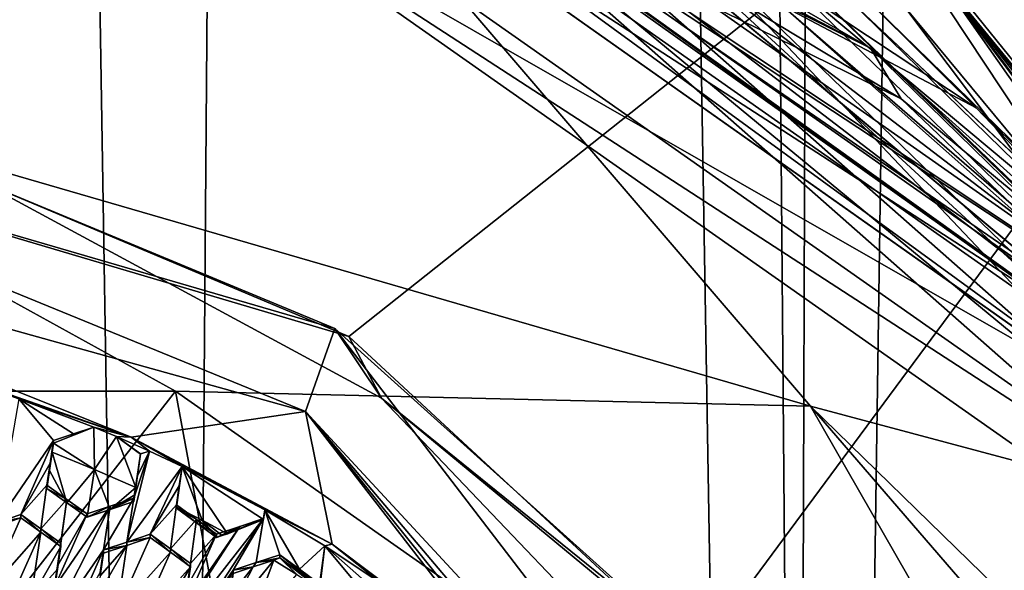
# Model space of a CAD drawing. Header units: metres. Extents: x -28 to 28, y -243 to 28.
# Tile 105 of 147: x 2.52 to 7.57, y -215.9 to -213.08. Entities that reach past the tile are written whole.
import ezdxf

# ---------------------------------------------------------------- set-up
doc = ezdxf.new("R2010")
doc.units = ezdxf.units.M
doc.layers.add('solid_10661043', color=7, linetype='CONTINUOUS')

msp = doc.modelspace()

# ---------------------------------------------------------------- linework, layer by layer
at = {"layer": 'solid_10661043'}
for points in [[(8.794792, -239.851074, 149.604797), (10.953245, -30.718777, 120.17012), (7.077552, -32.296108, 120.462379)], [(6.610481, -235.649948, 145.324188), (4.892302, -33.362179, 116.91967), (9.646918, -31.805536, 116.612808)], [(7.845077, -235.373337, 145.262558), (6.610481, -235.649948, 145.324188), (9.646918, -31.805536, 116.612808)], [(6.468189, -240.147827, 149.682373), (7.077552, -32.296108, 120.462379), (2.982663, -33.177189, 120.627808)], [(6.468189, -240.147827, 149.682373), (8.794792, -239.851074, 149.604797), (7.077552, -32.296108, 120.462379)], [(0, -240.141998, 149.723801), (2.982663, -33.177189, 120.627808), (-0.000043, -33.363544, 120.662979)], [(0, -240.141998, 149.723801), (6.468189, -240.147827, 149.682373), (2.982663, -33.177189, 120.627808)], [(3.305357, -235.757614, 145.381073), (0.002991, -33.878384, 117.022713), (4.892302, -33.362179, 116.91967)], [(6.610481, -235.649948, 145.324188), (3.305357, -235.757614, 145.381073), (4.892302, -33.362179, 116.91967)], [(3.305357, -235.757614, 145.381073), (0, -235.869141, 145.41066), (0.002991, -33.878384, 117.022713)], [(5.708911, -53.593536, 99.810516), (10.023762, -216.251022, 124.748093), (5.645588, -212.603287, 123.56472)], [(10.576831, -150.320694, 115.010696), (10.023762, -216.251022, 124.748093), (5.708911, -53.593536, 99.810516)], [(5.726893, -209.123901, 132.389938), (0.000044, -213.459442, 133.396393), (11.453786, -208.963531, 132.502228)], [(4.209342, -214.705322, 133.84433), (11.453786, -208.963531, 132.502228), (0.000044, -213.459442, 133.396393)], [(5.986738, -216.350266, 134.333282), (11.453786, -208.963531, 132.502228), (4.209342, -214.705322, 133.84433)], [(7.110388, -218.467346, 134.931015), (11.453786, -208.963531, 132.502228), (5.986738, -216.350266, 134.333282)], [(7.458569, -220.826752, 135.572647), (11.453786, -208.963531, 132.502228), (7.110388, -218.467346, 134.931015)], [(7.458569, -220.826752, 135.572647), (11.355526, -223.03804, 136.270813), (11.453786, -208.963531, 132.502228)], [(0, -209.284256, 132.277649), (0.000044, -213.459442, 133.396393), (5.726893, -209.123901, 132.389938)], [(3.468608, -211.390472, 128.847748), (3.468622, -211.183426, 129.620499), (9.081248, -215.122284, 130.675903)], [(4.424427, -212.05835, 129.854935), (9.081248, -215.122284, 130.675903), (3.468622, -211.183426, 129.620499)], [(9.081252, -215.32933, 129.903168), (3.468608, -211.390472, 128.847748), (9.081248, -215.122284, 130.675903)], [(5.75, -212.12352, 128.879807), (3.468608, -211.390472, 128.847748), (9.081252, -215.32933, 129.903168)], [(9.179604, -215.510254, 129.060974), (4.195466, -211.697128, 128.012634), (3.547345, -211.505997, 128.089355)], [(3.619361, -211.528168, 128.099365), (9.179604, -215.510254, 129.060974), (3.547345, -211.505997, 128.089355)], [(3.619361, -211.528168, 128.099365), (9.2018, -215.538834, 129.073227), (9.179604, -215.510254, 129.060974)], [(9.147941, -215.329269, 129.138184), (9.2018, -215.538834, 129.073227), (3.619361, -211.528168, 128.099365)], [(7.424812, -213.533508, 128.694504), (3.619361, -211.528168, 128.099365), (5.333361, -212.14772, 128.357986)], [(9.147941, -215.329269, 129.138184), (3.619361, -211.528168, 128.099365), (7.424812, -213.533508, 128.694504)], [(3.688207, -211.695923, 125.099075), (0, -213.154556, 117.398361), (-3.688202, -211.695923, 125.099075)], [(3.688207, -211.695923, 125.099075), (6.575505, -215.061996, 117.909462), (0, -213.154556, 117.398361)], [(3.468616, -212.348114, 125.273827), (9.655572, -215.883743, 126.221199), (3.688207, -211.695923, 125.099075)], [(9.655572, -215.883743, 126.221199), (6.575505, -215.061996, 117.909462), (3.688207, -211.695923, 125.099075)], [(9.179604, -215.510254, 129.060974), (6.427997, -212.850815, 128.287354), (4.195466, -211.697128, 128.012634)], [(3.499561, -211.749527, 127.120064), (4.886447, -212.189514, 127.335541), (7.040819, -213.487106, 127.648689)], [(3.499561, -211.749527, 127.120064), (7.040819, -213.487106, 127.648689), (8.841816, -215.207153, 128.072525)], [(9.162512, -215.746201, 128.089355), (3.499561, -211.749527, 127.120064), (8.841816, -215.207153, 128.072525)], [(3.499615, -211.750839, 127.115242), (3.499561, -211.749527, 127.120064), (9.162512, -215.746201, 128.089355)], [(3.499615, -211.750839, 127.115242), (9.162863, -215.747955, 128.084641), (3.724606, -211.78688, 127.003365)], [(3.499615, -211.750839, 127.115242), (9.162512, -215.746201, 128.089355), (9.162863, -215.747955, 128.084641)], [(9.162863, -215.747955, 128.084641), (6.007887, -212.844971, 127.252098), (3.724606, -211.78688, 127.003365)], [(4.424427, -212.05835, 129.854935), (4.42454, -211.786636, 130.869171), (9.322083, -216.100998, 132.025192)], [(9.322083, -216.100998, 132.025192), (4.42454, -211.786636, 130.869171), (6.759584, -212.236908, 130.989807)], [(9.081252, -215.989319, 127.440056), (3.468608, -212.050461, 126.384644), (5.826466, -212.550537, 126.774422)], [(3.468616, -212.348114, 125.273827), (3.468608, -212.050461, 126.384644), (9.081252, -215.989319, 127.440056)], [(4.424427, -212.05835, 129.854935), (9.322083, -216.100998, 132.025192), (9.322107, -216.372803, 131.010986)], [(4.424427, -212.05835, 129.854935), (9.322107, -216.372803, 131.010986), (9.081248, -215.122284, 130.675903)], [(6.41111, -212.993805, 127.224281), (6.883417, -213.227554, 127.645187), (4.771068, -212.010727, 127.352203)], [(4.886447, -212.189514, 127.335541), (4.771068, -212.010727, 127.352203), (6.883417, -213.227554, 127.645187)], [(7.424812, -213.533508, 128.694504), (5.333361, -212.14772, 128.357986), (6.773206, -212.888412, 128.596664)], [(9.959292, -216.189377, 129.969238), (6.759584, -212.236908, 130.989807), (5.75, -212.12352, 128.879807)], [(9.959292, -216.189377, 129.969238), (5.75, -212.12352, 128.879807), (9.081252, -215.32933, 129.903168)], [(7.040819, -213.487106, 127.648689), (4.886447, -212.189514, 127.335541), (6.883417, -213.227554, 127.645187)], [(9.322083, -216.100998, 132.025192), (6.759584, -212.236908, 130.989807), (10.937171, -217.791, 132.478027)], [(9.959292, -216.189377, 129.969238), (10.937171, -217.791, 132.478027), (6.759584, -212.236908, 130.989807)], [(3.468616, -212.348114, 125.273827), (9.081252, -215.989319, 127.440056), (9.081239, -216.286957, 126.329239)], [(3.468616, -212.348114, 125.273827), (9.081239, -216.286957, 126.329239), (9.655572, -215.883743, 126.221199)], [(10.091736, -216.670471, 127.878349), (5.826466, -212.550537, 126.774422), (7.053384, -213.010803, 126.538437)], [(9.081252, -215.989319, 127.440056), (5.826466, -212.550537, 126.774422), (10.091736, -216.670471, 127.878349)], [(7.200444, -212.815521, 126.486107), (5.645588, -212.603287, 123.56472), (10.023762, -216.251022, 124.748093)], [(11.412658, -218.80632, 128.091339), (7.053384, -213.010803, 126.538437), (7.200444, -212.815521, 126.486107)], [(7.200444, -212.815521, 126.486107), (10.023762, -216.251022, 124.748093), (10.395082, -216.788528, 124.908409)], [(7.200444, -212.815521, 126.486107), (10.395082, -216.788528, 124.908409), (10.740769, -217.352692, 125.08474)], [(7.200444, -212.815521, 126.486107), (10.740769, -217.352692, 125.08474), (11.650452, -218.731781, 128.071365)], [(11.412658, -218.80632, 128.091339), (7.200444, -212.815521, 126.486107), (11.650452, -218.731781, 128.071365)], [(6.007887, -212.844971, 127.252098), (7.996862, -214.365234, 127.623718), (6.41111, -212.993805, 127.224281)], [(9.162863, -215.747955, 128.084641), (7.996862, -214.365234, 127.623718), (6.007887, -212.844971, 127.252098)], [(6.427997, -212.850815, 128.287354), (8.345807, -214.453842, 128.680542), (6.775846, -212.981827, 128.255432)], [(9.179604, -215.510254, 129.060974), (8.345807, -214.453842, 128.680542), (6.427997, -212.850815, 128.287354)], [(6.773206, -212.888412, 128.596664), (6.775846, -212.981827, 128.255432), (9.318464, -215.36908, 129.208801)], [(7.424812, -213.533508, 128.694504), (6.773206, -212.888412, 128.596664), (9.318464, -215.36908, 129.208801)], [(6.41111, -212.993805, 127.224281), (8.915068, -215.210922, 127.769661), (6.883417, -213.227554, 127.645187)], [(7.996862, -214.365234, 127.623718), (8.915068, -215.210922, 127.769661), (6.41111, -212.993805, 127.224281)], [(8.345807, -214.453842, 128.680542), (9.321418, -215.4646, 128.868118), (6.775846, -212.981827, 128.255432)], [(9.318464, -215.36908, 129.208801), (6.775846, -212.981827, 128.255432), (9.321418, -215.4646, 128.868118)], [(10.091736, -216.670471, 127.878349), (7.053384, -213.010803, 126.538437), (11.412658, -218.80632, 128.091339)], [(0, -213.154556, 117.398361), (3.321803, -214.984421, 117.180382), (-3.321812, -214.984421, 117.180382)], [(0, -213.154556, 117.398361), (6.575505, -215.061996, 117.909462), (3.321803, -214.984421, 117.180382)], [(8.915068, -215.210922, 127.769661), (8.68211, -214.850586, 128.044693), (6.883417, -213.227554, 127.645187)], [(7.040819, -213.487106, 127.648689), (6.883417, -213.227554, 127.645187), (8.68211, -214.850586, 128.044693)], [(3.987878, -215.088058, 131.753784), (0.000044, -213.459442, 133.396393), (0, -213.979095, 131.456635)], [(4.138217, -214.664032, 133.710709), (0.000044, -213.459442, 133.396393), (3.987878, -215.088058, 131.753784)], [(2.321607, -213.911575, 133.577209), (0.000044, -213.459442, 133.396393), (4.138217, -214.664032, 133.710709)], [(4.209342, -214.705322, 133.84433), (0.000044, -213.459442, 133.396393), (2.321607, -213.911575, 133.577209)], [(8.841816, -215.207153, 128.072525), (7.040819, -213.487106, 127.648689), (8.68211, -214.850586, 128.044693)], [(9.147941, -215.329269, 129.138184), (7.424812, -213.533508, 128.694504), (9.318464, -215.36908, 129.208801)], [(4.377409, -215.020432, 133.923828), (2.321607, -213.911575, 133.577209), (4.138217, -214.664032, 133.710709)], [(4.209342, -214.705322, 133.84433), (2.321607, -213.911575, 133.577209), (4.377409, -215.020432, 133.923828)], [(3.094041, -215.219574, 129.407883), (3.987878, -215.088058, 131.753784), (0, -213.979095, 131.456635)], [(1.987188, -214.833298, 129.304382), (3.094041, -215.219574, 129.407883), (0, -213.979095, 131.456635)], [(4.138217, -214.664032, 133.710709), (3.987878, -215.088058, 131.753784), (6.754847, -218.075455, 132.554245)], [(4.138217, -214.664032, 133.710709), (6.754847, -218.075455, 132.554245), (5.935833, -216.277802, 134.143127)], [(4.377409, -215.020432, 133.923828), (4.138217, -214.664032, 133.710709), (5.935833, -216.277802, 134.143127)], [(5.986738, -216.350266, 134.333282), (4.209342, -214.705322, 133.84433), (4.377409, -215.020432, 133.923828)], [(2.517237, -215.023758, 129.355423), (3.094041, -215.219574, 129.407883), (1.987188, -214.833298, 129.304382)], [(2.419958, -216.136276, 117.489021), (-3.321812, -214.984421, 117.180382), (3.321803, -214.984421, 117.180382)], [(2.419958, -216.136276, 117.489021), (3.321803, -214.984421, 117.180382), (3.605642, -216.5271, 117.593735)], [(6.575505, -215.061996, 117.909462), (8.696965, -218.756607, 118.191132), (3.321803, -214.984421, 117.180382)], [(3.605642, -216.5271, 117.593735), (3.321803, -214.984421, 117.180382), (8.696965, -218.756607, 118.191132)], [(2.517237, -215.023758, 129.355423), (2.406749, -215.657349, 129.764603), (2.695518, -215.238159, 129.465897)], [(2.517237, -215.023758, 129.355423), (2.902436, -215.16864, 129.394241), (3.094041, -215.219574, 129.407883)], [(2.517237, -215.023758, 129.355423), (2.695518, -215.238159, 129.465897), (2.798307, -215.203583, 129.430435)], [(2.517237, -215.023758, 129.355423), (2.798307, -215.203583, 129.430435), (2.902436, -215.16864, 129.394241)], [(5.967369, -216.686325, 134.406662), (4.377409, -215.020432, 133.923828), (5.935833, -216.277802, 134.143127)], [(5.986738, -216.350266, 134.333282), (4.377409, -215.020432, 133.923828), (5.967369, -216.686325, 134.406662)], [(6.575505, -215.061996, 117.909462), (10.975, -220.152939, 119.273575), (8.696965, -218.756607, 118.191132)], [(10.975, -219.346497, 122.283249), (10.975, -220.152939, 119.273575), (6.575505, -215.061996, 117.909462)], [(9.655572, -215.883743, 126.221199), (10.975, -219.346497, 122.283249), (6.575505, -215.061996, 117.909462)], [(3.094041, -215.219574, 129.407883), (4.124733, -215.768356, 129.554932), (3.987878, -215.088058, 131.753784)], [(6.518949, -218.236649, 130.216309), (6.754847, -218.075455, 132.554245), (3.987878, -215.088058, 131.753784)], [(5.858531, -217.295685, 129.964172), (6.518949, -218.236649, 130.216309), (3.987878, -215.088058, 131.753784)], [(5.053847, -216.46611, 129.741898), (5.858531, -217.295685, 129.964172), (3.987878, -215.088058, 131.753784)], [(4.124733, -215.768356, 129.554932), (5.053847, -216.46611, 129.741898), (3.987878, -215.088058, 131.753784)], [(2.902436, -215.16864, 129.394241), (2.798307, -215.203583, 129.430435), (2.695518, -215.238159, 129.465897)], [(2.695518, -215.251419, 129.416412), (2.902436, -215.16864, 129.394241), (2.695518, -215.238159, 129.465897)], [(2.905302, -215.38504, 129.452225), (2.902436, -215.16864, 129.394241), (2.695518, -215.251419, 129.416412)], [(2.902436, -215.16864, 129.394241), (3.018979, -215.217224, 129.407257), (3.094041, -215.219574, 129.407883)], [(2.905302, -215.38504, 129.452225), (3.018979, -215.217224, 129.407257), (2.902436, -215.16864, 129.394241)], [(2.695518, -215.238159, 129.465897), (2.406749, -215.657349, 129.764603), (2.527679, -215.616577, 129.723236)], [(2.678279, -215.353882, 129.539963), (2.695518, -215.238159, 129.465897), (2.527679, -215.616577, 129.723236)], [(2.678279, -215.353882, 129.539963), (2.695518, -215.251419, 129.416412), (2.695518, -215.238159, 129.465897)], [(2.905302, -215.38504, 129.452225), (3.118411, -215.47879, 129.477341), (3.018979, -215.217224, 129.407257)], [(3.188018, -215.291779, 129.427231), (3.094041, -215.219574, 129.407883), (3.018979, -215.217224, 129.407257)], [(3.080312, -215.261169, 129.425049), (3.141669, -215.305206, 129.442612), (3.018979, -215.217224, 129.407257)], [(3.188018, -215.291779, 129.427231), (3.018979, -215.217224, 129.407257), (3.141669, -215.305206, 129.442612)], [(3.080312, -215.261169, 129.425049), (3.018979, -215.217224, 129.407257), (3.141669, -215.308151, 129.431625)], [(3.118411, -215.47879, 129.477341), (3.141669, -215.308151, 129.431625), (3.018979, -215.217224, 129.407257)], [(3.778651, -215.592819, 129.507889), (4.124733, -215.768356, 129.554932), (3.094041, -215.219574, 129.407883)], [(3.778651, -215.592819, 129.507889), (3.094041, -215.219574, 129.407883), (3.355085, -215.370392, 129.448288)], [(3.188018, -215.291779, 129.427231), (3.355085, -215.370392, 129.448288), (3.094041, -215.219574, 129.407883)], [(2.678279, -215.353882, 129.539963), (2.689176, -215.297958, 129.428879), (2.695518, -215.251419, 129.416412)], [(2.689176, -215.297958, 129.428879), (2.905302, -215.38504, 129.452225), (2.695518, -215.251419, 129.416412)], [(3.080312, -215.261169, 129.425049), (3.141669, -215.308151, 129.431625), (3.141669, -215.305206, 129.442612)], [(2.76464, -215.556549, 129.578369), (2.689176, -215.297958, 129.428879), (2.675205, -215.391724, 129.488983)], [(2.678279, -215.353882, 129.539963), (2.675205, -215.391724, 129.488983), (2.689176, -215.297958, 129.428879)], [(2.689176, -215.297958, 129.428879), (2.76464, -215.556549, 129.578369), (2.905302, -215.38504, 129.452225)], [(3.070766, -215.757492, 129.729126), (3.355085, -215.370392, 129.448288), (3.188018, -215.291779, 129.427231)], [(3.070766, -215.757492, 129.729126), (3.188018, -215.291779, 129.427231), (3.107757, -215.533218, 129.586914)], [(3.124414, -215.421219, 129.516068), (3.107757, -215.533218, 129.586914), (3.188018, -215.291779, 129.427231)], [(3.118411, -215.47879, 129.477341), (3.141669, -215.305206, 129.442612), (3.141669, -215.308151, 129.431625)], [(3.124414, -215.421219, 129.516068), (3.141669, -215.305206, 129.442612), (3.118411, -215.47879, 129.477341)], [(3.124414, -215.421219, 129.516068), (3.188018, -215.291779, 129.427231), (3.141669, -215.305206, 129.442612)], [(2.678279, -215.353882, 129.539963), (2.527679, -215.616577, 129.723236), (2.661607, -215.465805, 129.611557)], [(2.678279, -215.353882, 129.539963), (2.661607, -215.465805, 129.611557), (2.675205, -215.391724, 129.488983)], [(2.905302, -215.38504, 129.452225), (2.76464, -215.556549, 129.578369), (2.867726, -215.630341, 129.608612)], [(2.905302, -215.38504, 129.452225), (2.867726, -215.630341, 129.608612), (2.98668, -215.590683, 129.566208)], [(2.905302, -215.38504, 129.452225), (2.98668, -215.590683, 129.566208), (3.118411, -215.47879, 129.477341)], [(3.070766, -215.757492, 129.729126), (3.191947, -215.717346, 129.685028), (3.355085, -215.370392, 129.448288)], [(3.191947, -215.717346, 129.685028), (3.340266, -215.470108, 129.511047), (3.355085, -215.370392, 129.448288)], [(3.355085, -215.370392, 129.448288), (3.340266, -215.470108, 129.511047), (3.326737, -215.578369, 129.504028)], [(3.458169, -215.645401, 129.521988), (3.355085, -215.370392, 129.448288), (3.326737, -215.578369, 129.504028)], [(3.588153, -215.714996, 129.540634), (3.355085, -215.370392, 129.448288), (3.458169, -215.645401, 129.521988)], [(3.772025, -215.641434, 129.52092), (3.355085, -215.370392, 129.448288), (3.588153, -215.714996, 129.540634)], [(3.772025, -215.641434, 129.52092), (3.778651, -215.592819, 129.507889), (3.355085, -215.370392, 129.448288)], [(2.675205, -215.391724, 129.488983), (2.661607, -215.465805, 129.611557), (2.661607, -215.482986, 129.54744)], [(2.675205, -215.391724, 129.488983), (2.661607, -215.482986, 129.54744), (2.76464, -215.556549, 129.578369)], [(3.124414, -215.421219, 129.516068), (3.107757, -215.550415, 129.522705), (3.107757, -215.533218, 129.586914)], [(3.124414, -215.421219, 129.516068), (3.113054, -215.514801, 129.500153), (3.107757, -215.550415, 129.522705)], [(3.124414, -215.421219, 129.516068), (3.118411, -215.47879, 129.477341), (3.113054, -215.514801, 129.500153)], [(2.630712, -215.690063, 129.754456), (2.661607, -215.465805, 129.611557), (2.527679, -215.616577, 129.723236)], [(2.630712, -215.690063, 129.754456), (2.764639, -215.539368, 129.642456), (2.661607, -215.465805, 129.611557)], [(2.661607, -215.482986, 129.54744), (2.661607, -215.465805, 129.611557), (2.764639, -215.539368, 129.642456)], [(2.76464, -215.556549, 129.578369), (2.661607, -215.482986, 129.54744), (2.764639, -215.539368, 129.642456)], [(3.113054, -215.514801, 129.500153), (3.118411, -215.47879, 129.477341), (2.98668, -215.590683, 129.566208)], [(3.191947, -215.717346, 129.685028), (3.325875, -215.566956, 129.571945), (3.340266, -215.470108, 129.511047)], [(3.340266, -215.470108, 129.511047), (3.325875, -215.566956, 129.571945), (3.326737, -215.578369, 129.504028)], [(2.630712, -215.690063, 129.754456), (2.733799, -215.763763, 129.784988), (2.764639, -215.539368, 129.642456)], [(2.764639, -215.539368, 129.642456), (2.733799, -215.763763, 129.784988), (2.716516, -215.879883, 129.858826)], [(2.764639, -215.539368, 129.642456), (2.716516, -215.879883, 129.858826), (2.867726, -215.613174, 129.672684)], [(2.76464, -215.556549, 129.578369), (2.764639, -215.539368, 129.642456), (2.867726, -215.613174, 129.672684)], [(2.98668, -215.573502, 129.630341), (2.951916, -215.796967, 129.772049), (3.107757, -215.533218, 129.586914)], [(3.070766, -215.757492, 129.729126), (3.107757, -215.533218, 129.586914), (2.951916, -215.796967, 129.772049)], [(3.113054, -215.514801, 129.500153), (2.98668, -215.590683, 129.566208), (3.107757, -215.550415, 129.522705)], [(2.98668, -215.590683, 129.566208), (2.98668, -215.573502, 129.630341), (3.107757, -215.533218, 129.586914)], [(3.107757, -215.550415, 129.522705), (2.98668, -215.590683, 129.566208), (3.107757, -215.533218, 129.586914)], [(2.662842, -216.215805, 130.072525), (2.98668, -215.573502, 129.630341), (2.699887, -215.991638, 129.92981)], [(2.662842, -216.215805, 130.072525), (2.951916, -215.796967, 129.772049), (2.98668, -215.573502, 129.630341)], [(2.867726, -215.613174, 129.672684), (2.699887, -215.991638, 129.92981), (2.98668, -215.573502, 129.630341)], [(2.76464, -215.556549, 129.578369), (2.867726, -215.613174, 129.672684), (2.867726, -215.630341, 129.608612)], [(2.867726, -215.630341, 129.608612), (2.867726, -215.613174, 129.672684), (2.98668, -215.573502, 129.630341)], [(2.98668, -215.590683, 129.566208), (2.867726, -215.630341, 129.608612), (2.98668, -215.573502, 129.630341)], [(3.294967, -215.791809, 129.712585), (3.325875, -215.566956, 129.571945), (3.191947, -215.717346, 129.685028)], [(3.428896, -215.641464, 129.599289), (3.325875, -215.566956, 129.571945), (3.294967, -215.791809, 129.712585)], [(3.325875, -215.566956, 129.571945), (3.326306, -215.581284, 129.505844), (3.326737, -215.578369, 129.504028)], [(3.325875, -215.566956, 129.571945), (3.325875, -215.584183, 129.507675), (3.326306, -215.581284, 129.505844)], [(3.428896, -215.641464, 129.599289), (3.325875, -215.584183, 129.507675), (3.325875, -215.566956, 129.571945)], [(3.428896, -215.658691, 129.535034), (3.326306, -215.581284, 129.505844), (3.325875, -215.584183, 129.507675)], [(3.428896, -215.641464, 129.599289), (3.428896, -215.658691, 129.535034), (3.325875, -215.584183, 129.507675)], [(3.428896, -215.658691, 129.535034), (3.326737, -215.578369, 129.504028), (3.326306, -215.581284, 129.505844)], [(3.458169, -215.645401, 129.521988), (3.326737, -215.578369, 129.504028), (3.428896, -215.658691, 129.535034)], [(2.356778, -216.015442, 129.919495), (2.527679, -215.633713, 129.659271), (2.406748, -215.674469, 129.700714)], [(2.356778, -216.015442, 129.919495), (2.630712, -215.707184, 129.690536), (2.527679, -215.633713, 129.659271)], [(2.406749, -215.657349, 129.764603), (2.406748, -215.674469, 129.700714), (2.527679, -215.633713, 129.659271)], [(2.527679, -215.616577, 129.723236), (2.406749, -215.657349, 129.764603), (2.527679, -215.633713, 129.659271)], [(2.527679, -215.616577, 129.723236), (2.527679, -215.633713, 129.659271), (2.630712, -215.707184, 129.690536)], [(2.630712, -215.690063, 129.754456), (2.527679, -215.616577, 129.723236), (2.630712, -215.707184, 129.690536)], [(2.867726, -215.613174, 129.672684), (2.716516, -215.879883, 129.858826), (2.699887, -215.991638, 129.92981)], [(3.650736, -215.677246, 129.581375), (3.208314, -216.358826, 130.066803), (3.772025, -215.637512, 129.535599)], [(3.326845, -216.319992, 130.022018), (3.772025, -215.637512, 129.535599), (3.208314, -216.358826, 130.066803)], [(3.428896, -215.641464, 129.599289), (3.294967, -215.791809, 129.712585), (3.398067, -215.866516, 129.739441)], [(3.326845, -216.319992, 130.022018), (3.616184, -215.901291, 129.720596), (3.772025, -215.637512, 129.535599)], [(3.531994, -215.716232, 129.625946), (3.428896, -215.641464, 129.599289), (3.398067, -215.866516, 129.739441)], [(3.531994, -215.716232, 129.625946), (3.428896, -215.658691, 129.535034), (3.428896, -215.641464, 129.599289)], [(3.772025, -215.641434, 129.52092), (3.588153, -215.714996, 129.540634), (3.772025, -215.637512, 129.535599)], [(3.650736, -215.677246, 129.581375), (3.772025, -215.637512, 129.535599), (3.588153, -215.714996, 129.540634)], [(3.734822, -215.862503, 129.675476), (3.772025, -215.637512, 129.535599), (3.616184, -215.901291, 129.720596)], [(3.734822, -215.862503, 129.675476), (3.856215, -215.822891, 129.629059), (3.778651, -215.592819, 129.507889)], [(3.734822, -215.862503, 129.675476), (3.778651, -215.592819, 129.507889), (3.775328, -215.615234, 129.52179)], [(3.775328, -215.615234, 129.52179), (3.772025, -215.637512, 129.535599), (3.734822, -215.862503, 129.675476)], [(3.772025, -215.641434, 129.52092), (3.775328, -215.615234, 129.52179), (3.778651, -215.592819, 129.507889)], [(3.772025, -215.641434, 129.52092), (3.772025, -215.637512, 129.535599), (3.775328, -215.615234, 129.52179)], [(4.087082, -215.777328, 129.557343), (4.124733, -215.768356, 129.554932), (3.778651, -215.592819, 129.507889)], [(3.778651, -215.592819, 129.507889), (3.856215, -215.822891, 129.629059), (3.955902, -215.895828, 129.652359)], [(4.087082, -215.777328, 129.557343), (3.778651, -215.592819, 129.507889), (3.955902, -215.895828, 129.652359)], [(2.630712, -215.690063, 129.754456), (2.733799, -215.780899, 129.721085), (2.733799, -215.763763, 129.784988)], [(2.630712, -215.690063, 129.754456), (2.630712, -215.707184, 129.690536), (2.733799, -215.780899, 129.721085)], [(3.650736, -215.677246, 129.581375), (2.918853, -216.777573, 130.368256), (3.208314, -216.358826, 130.066803)], [(3.650736, -215.677246, 129.581375), (3.364155, -216.095047, 129.881744), (2.918853, -216.777573, 130.368256)], [(3.650736, -215.677246, 129.581375), (3.531994, -215.716232, 129.625946), (3.364155, -216.095047, 129.881744)], [(3.458169, -215.645401, 129.521988), (3.428896, -215.658691, 129.535034), (3.531994, -215.733444, 129.561707)], [(3.531994, -215.716232, 129.625946), (3.531994, -215.733444, 129.561707), (3.428896, -215.658691, 129.535034)], [(3.560004, -215.724243, 129.551208), (3.458169, -215.645401, 129.521988), (3.531994, -215.733444, 129.561707)], [(3.560004, -215.724243, 129.551208), (3.588153, -215.714996, 129.540634), (3.458169, -215.645401, 129.521988)], [(3.650736, -215.677246, 129.581375), (3.560004, -215.724243, 129.551208), (3.531994, -215.733444, 129.561707)], [(3.650736, -215.677246, 129.581375), (3.531994, -215.733444, 129.561707), (3.531994, -215.716232, 129.625946)], [(3.650736, -215.677246, 129.581375), (3.588153, -215.714996, 129.540634), (3.560004, -215.724243, 129.551208)], [(2.356778, -216.015442, 129.919495), (2.459856, -216.088959, 129.950714), (2.630712, -215.707184, 129.690536)], [(2.459856, -216.088959, 129.950714), (2.578775, -216.049149, 129.908981), (2.630712, -215.707184, 129.690536)], [(2.578775, -216.049149, 129.908981), (2.733799, -215.780899, 129.721085), (2.630712, -215.707184, 129.690536)], [(3.021022, -216.11644, 129.880402), (3.294967, -215.808975, 129.648499), (3.191947, -215.734528, 129.620926)], [(3.021022, -216.11644, 129.880402), (3.191947, -215.734528, 129.620926), (3.070766, -215.774658, 129.6651)], [(3.070766, -215.757492, 129.729126), (3.191947, -215.734528, 129.620926), (3.191947, -215.717346, 129.685028)], [(3.070766, -215.774658, 129.6651), (3.191947, -215.734528, 129.620926), (3.070766, -215.757492, 129.729126)], [(3.294967, -215.808975, 129.648499), (3.294967, -215.791809, 129.712585), (3.191947, -215.717346, 129.685028)], [(3.191947, -215.734528, 129.620926), (3.294967, -215.808975, 129.648499), (3.191947, -215.717346, 129.685028)], [(3.531994, -215.716232, 129.625946), (3.380814, -215.982773, 129.81189), (3.364155, -216.095047, 129.881744)], [(3.531994, -215.716232, 129.625946), (3.398067, -215.866516, 129.739441), (3.380814, -215.982773, 129.81189)], [(2.578775, -216.049149, 129.908981), (2.716514, -215.897003, 129.795029), (2.733799, -215.780899, 129.721085)], [(2.716514, -215.897003, 129.795029), (2.716516, -215.879883, 129.858826), (2.733799, -215.763763, 129.784988)], [(2.733799, -215.780899, 129.721085), (2.716514, -215.897003, 129.795029), (2.733799, -215.763763, 129.784988)], [(2.934639, -215.930267, 129.781631), (2.918005, -216.04213, 129.852341), (3.070766, -215.774658, 129.6651)], [(3.021022, -216.11644, 129.880402), (3.070766, -215.774658, 129.6651), (2.918005, -216.04213, 129.852341)], [(3.070766, -215.774658, 129.6651), (2.951916, -215.814102, 129.708099), (2.934639, -215.930267, 129.781631)], [(3.070766, -215.774658, 129.6651), (3.070766, -215.757492, 129.729126), (2.951916, -215.796967, 129.772049)], [(3.070766, -215.774658, 129.6651), (2.951916, -215.796967, 129.772049), (2.951916, -215.814102, 129.708099)], [(3.398067, -215.883682, 129.675369), (3.398067, -215.866516, 129.739441), (3.294967, -215.791809, 129.712585)], [(3.294967, -215.808975, 129.648499), (3.398067, -215.883682, 129.675369), (3.294967, -215.791809, 129.712585)], [(4.087082, -215.777328, 129.557343), (3.955902, -215.895828, 129.652359), (4.062335, -215.973923, 129.676483)], [(4.028423, -216.203247, 129.815857), (4.280452, -216.010117, 129.652344), (4.087082, -215.777328, 129.557343)], [(4.045122, -216.090302, 129.747299), (4.028423, -216.203247, 129.815857), (4.087082, -215.777328, 129.557343)], [(4.045122, -216.090302, 129.747299), (4.087082, -215.777328, 129.557343), (4.062335, -215.973923, 129.676483)], [(4.087082, -215.777328, 129.557343), (4.385878, -215.976089, 129.610596), (4.124733, -215.768356, 129.554932)], [(4.087082, -215.777328, 129.557343), (4.280452, -216.010117, 129.652344), (4.332869, -215.993195, 129.631607)], [(4.087082, -215.777328, 129.557343), (4.332869, -215.993195, 129.631607), (4.385878, -215.976089, 129.610596)], [(4.707585, -216.214539, 129.674484), (5.053847, -216.46611, 129.741898), (4.124733, -215.768356, 129.554932)], [(4.707585, -216.214539, 129.674484), (4.124733, -215.768356, 129.554932), (4.385878, -215.976089, 129.610596)], [(2.784077, -216.175491, 130.028946), (2.951916, -215.796967, 129.772049), (2.662842, -216.215805, 130.072525)], [(2.784077, -216.175491, 130.028946), (2.934639, -215.913147, 129.84549), (2.951916, -215.796967, 129.772049)], [(2.951916, -215.814102, 129.708099), (2.951916, -215.796967, 129.772049), (2.934639, -215.913147, 129.84549)], [(2.934639, -215.930267, 129.781631), (2.951916, -215.814102, 129.708099), (2.934639, -215.913147, 129.84549)], [(3.021022, -216.11644, 129.880402), (3.124124, -216.191025, 129.907684), (3.294967, -215.808975, 129.648499)], [(3.124124, -216.191025, 129.907684), (3.398067, -215.883682, 129.675369), (3.294967, -215.808975, 129.648499)], [(3.734822, -215.862503, 129.675476), (3.856215, -215.837769, 129.573532), (3.856215, -215.822891, 129.629059)], [(3.734822, -215.862503, 129.675476), (3.824549, -215.850433, 129.57692), (3.856215, -215.837769, 129.573532)], [(3.943662, -215.923203, 129.59642), (3.856215, -215.837769, 129.573532), (3.824549, -215.850433, 129.57692)], [(4.062335, -215.99054, 129.614456), (3.955902, -215.895828, 129.652359), (3.856215, -215.822891, 129.629059)], [(3.856215, -215.837769, 129.573532), (4.062335, -215.99054, 129.614456), (3.856215, -215.822891, 129.629059)], [(4.061292, -215.998184, 129.616516), (4.062335, -215.99054, 129.614456), (3.856215, -215.837769, 129.573532)], [(4.061292, -215.998184, 129.616516), (3.856215, -215.837769, 129.573532), (3.943662, -215.923203, 129.59642)], [(2.699887, -216.008713, 129.866089), (2.699887, -215.991638, 129.92981), (2.716516, -215.879883, 129.858826)], [(2.716514, -215.897003, 129.795029), (2.699887, -216.008713, 129.866089), (2.716516, -215.879883, 129.858826)], [(3.24278, -216.152008, 129.863434), (3.398067, -215.883682, 129.675369), (3.124124, -216.191025, 129.907684)], [(3.24278, -216.152008, 129.863434), (3.380815, -215.999908, 129.74791), (3.398067, -215.883682, 129.675369)], [(3.380815, -215.999908, 129.74791), (3.380814, -215.982773, 129.81189), (3.398067, -215.866516, 129.739441)], [(3.380815, -215.999908, 129.74791), (3.398067, -215.866516, 129.739441), (3.398067, -215.883682, 129.675369)], [(3.685305, -216.222549, 129.822342), (3.824549, -215.850433, 129.57692), (3.582273, -216.147217, 129.798019)], [(3.71933, -215.884766, 129.617188), (3.582273, -216.147217, 129.798019), (3.824549, -215.850433, 129.57692)], [(3.71933, -215.884766, 129.617188), (3.598945, -216.034744, 129.728485), (3.582273, -216.147217, 129.798019)], [(3.71933, -215.884766, 129.617188), (3.616184, -215.918472, 129.656464), (3.598945, -216.034744, 129.728485)], [(3.734822, -215.862503, 129.675476), (3.616184, -215.901291, 129.720596), (3.71933, -215.884766, 129.617188)], [(3.71933, -215.884766, 129.617188), (3.616184, -215.901291, 129.720596), (3.616184, -215.918472, 129.656464)], [(3.685305, -216.222549, 129.822342), (3.943662, -215.923203, 129.59642), (3.824549, -215.850433, 129.57692)], [(3.734822, -215.862503, 129.675476), (3.71933, -215.884766, 129.617188), (3.824549, -215.850433, 129.57692)], [(2.578775, -216.049149, 129.908981), (2.699887, -216.008713, 129.866089), (2.716514, -215.897003, 129.795029)], [(3.326845, -216.319992, 130.022018), (3.448345, -216.280273, 129.975815), (3.616184, -215.901291, 129.720596)], [(3.448345, -216.280273, 129.975815), (3.598946, -216.017578, 129.792526), (3.616184, -215.901291, 129.720596)], [(3.616184, -215.918472, 129.656464), (3.616184, -215.901291, 129.720596), (3.598946, -216.017578, 129.792526)], [(4.062335, -215.99054, 129.614456), (4.062335, -215.973923, 129.676483), (3.955902, -215.895828, 129.652359)]]:
    msp.add_3dface(points, dxfattribs=at)

doc.saveas('drawing.dxf')
